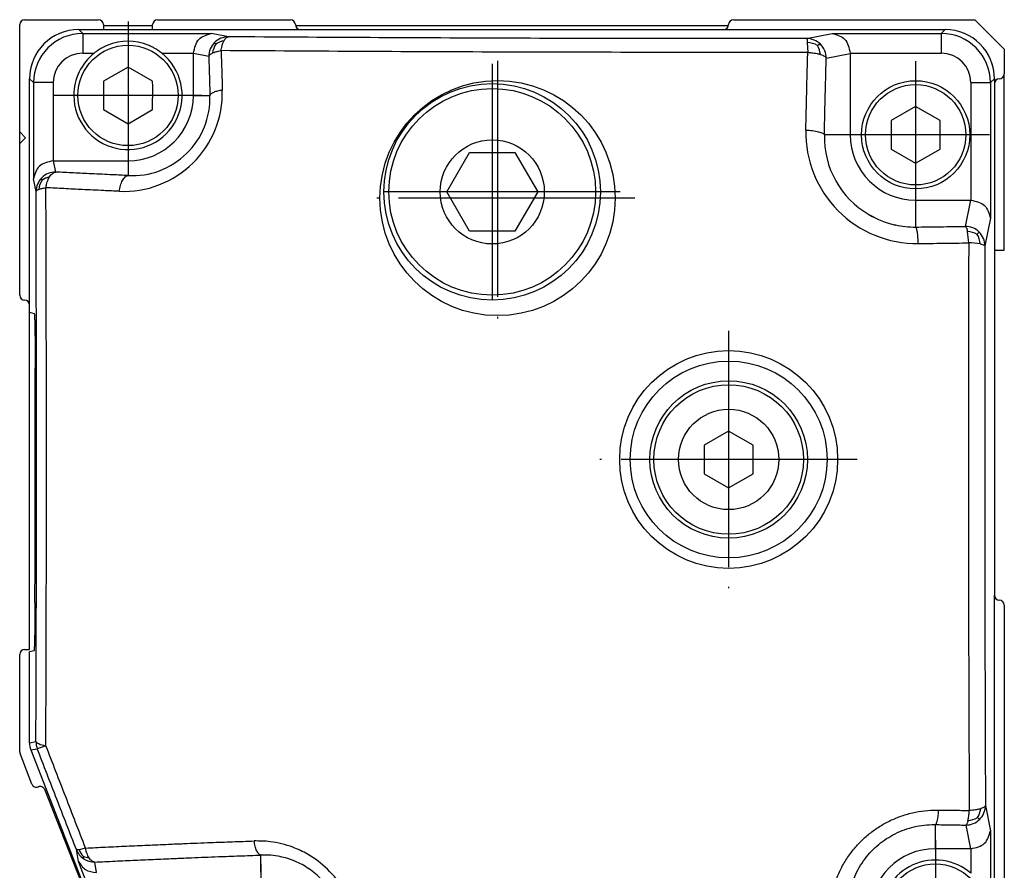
# Model space of a CAD drawing. Header units: millimetres. Extents: x -235 to 4016, y -109 to 485.
# Tile 28 of 44: x 726 to 776, y 212 to 255. Entities that reach past the tile are written whole.
import ezdxf

# ---------------------------------------------------------------- set-up
doc = ezdxf.new("R2010")
doc.units = ezdxf.units.MM
doc.linetypes.add('DOT_CENTER', pattern=[14, 12, -1, 0, -1])
doc.layers.add('1', color=7, linetype='Continuous')

# ---------------------------------------------------------------- blocks, each defined once
blk = doc.blocks.new('Li-28_PERFIL__23', base_point=(726.37, 197.1))
at = {"color": 7, "linetype": 'Continuous'}
for p, q in [((726.62, 255.1), (730.37, 255.1)), ((733.37, 255.1), (740.12, 255.1)), ((762.62, 255.1), (774.87, 255.1)), ((774.87, 255.1), (776.37, 253.6)), ((726.37, 249.4), (726.37, 254.85)), ((730.62, 254.85), (730.62, 254.799)), ((730.62, 254.799), (733.12, 254.799)), ((730.62, 254.799), (730.62, 254.6)), ((733.12, 254.799), (733.12, 254.85)), ((733.12, 254.6), (733.12, 254.799)), ((740.375, 254.799), (762.364, 254.797)), ((740.62, 254.6), (762.12, 254.6)), ((776.37, 253.6), (776.37, 252.35)), ((775.87, 252.1), (775.87, 251.85)), ((776.373, 243.396), (776.37, 252.35)), ((733.12, 250.528), (733.123, 251.699)), ((775.87, 251.85), (775.87, 250.598)), ((775.87, 250.598), (775.866, 247.598)), ((726.37, 249.4), (726.67, 249.1)), ((726.37, 248.8), (726.37, 249.4)), ((726.67, 249.1), (726.37, 248.8)), ((726.37, 241.1), (726.37, 248.8)), ((731.87, 247.925), (731.87, 247.181)), ((775.866, 247.598), (775.866, 245.95)), ((775.866, 245.95), (775.872, 243.396)), ((775.872, 243.396), (775.866, 242.6)), ((775.872, 243.396), (776.373, 243.396)), ((775.866, 242.6), (775.87, 225.85)), ((726.87, 240.238), (726.87, 240.6)), ((726.87, 223.1), (726.87, 240.238)), ((776.37, 225.35), (776.37, 210.996)), ((726.62, 223.1), (726.87, 223.1)), ((726.37, 217.897), (726.37, 222.85)), ((726.991, 216.257), (726.387, 217.806)), ((731.348, 206.615), (727.641, 215.975))]:
    blk.add_line(p, q, dxfattribs=at)
for centre, start, end in [((726.62, 254.85), 90, 180), ((730.37, 254.85), 0, 90), ((733.37, 254.85), 90, 180), ((740.12, 254.85), 0, 90), ((762.62, 254.85), 90, 180), ((740.62, 254.85), 180, 270), ((762.12, 254.85), 270, 360), ((776.12, 251.85), 90, 180), ((776.12, 252.35), 270, 0), ((726.62, 241.1), 180, 270), ((726.62, 240.6), 360, 90), ((776.12, 225.85), 180, 270), ((776.12, 225.35), 0, 90), ((726.62, 222.85), 90, 180), ((726.62, 217.897), 180, 201.3067), ((727.224, 216.348), 201.3062, 291.6648), ((727.408, 215.883), 21.6052, 111.7122)]:
    blk.add_arc(centre, 0.25, start, end, dxfattribs=at)
blk = doc.blocks.new('TAPA_IZQUIERDA__25', base_point=(726.87, 191.08))
at = {"color": 7, "linetype": 'Continuous'}
for p, q in [((729.369, 254.6), (730.62, 254.6)), ((730.62, 254.6), (733.12, 254.6)), ((733.12, 254.6), (733.976, 254.6)), ((733.976, 254.6), (734.121, 254.6)), ((734.121, 254.6), (734.287, 254.6)), ((734.287, 254.6), (734.37, 254.6)), ((734.37, 254.6), (737.952, 254.6)), ((737.952, 254.6), (738.118, 254.6)), ((738.118, 254.6), (738.269, 254.6)), ((738.269, 254.6), (740.62, 254.6)), ((740.62, 254.6), (762.12, 254.6)), ((762.12, 254.6), (764.979, 254.6)), ((764.979, 254.6), (765.287, 254.6)), ((765.287, 254.6), (768.952, 254.6)), ((768.952, 254.6), (769.266, 254.6)), ((769.266, 254.6), (773.37, 254.6)), ((726.87, 250.1), (726.87, 252.1)), ((775.87, 252.1), (775.87, 251.85)), ((775.87, 251.85), (775.87, 250.598)), ((775.87, 250.598), (775.866, 247.598)), ((726.87, 248.848), (726.87, 250.1)), ((767.369, 249.25), (767.234, 249.25)), ((767.47, 249.253), (767.369, 249.25)), ((767.87, 249.25), (767.57, 249.25)), ((726.87, 246.498), (726.87, 248.848)), ((775.866, 247.598), (775.866, 245.95)), ((726.87, 245.698), (726.87, 246.498)), ((726.87, 243.348), (726.87, 245.698)), ((775.866, 245.95), (775.872, 243.396)), ((726.87, 242.098), (726.87, 243.348)), ((775.872, 243.396), (775.866, 242.6)), ((775.866, 242.6), (775.87, 225.85)), ((726.87, 240.6), (726.87, 242.098)), ((726.87, 240.238), (726.87, 240.6)), ((726.87, 240.238), (727.106, 240.175)), ((775.87, 211.314), (775.87, 225.85)), ((727.099, 223.032), (726.87, 222.97)), ((726.87, 218.354), (726.87, 222.97)), ((726.938, 217.992), (731.302, 206.77))]:
    blk.add_line(p, q, dxfattribs=at)
for centre, radius, start, end in [((729.369, 252.1), 2.5, 90, 180), ((773.37, 252.1), 2.5, 0, 90), ((731.87, 251.25), 2.75, 117.0357, 128.557), ((731.87, 251.25), 2.75, 112.0081, 117.0357), ((731.87, 251.25), 2.75, 67.9919, 112.0081), ((731.87, 251.25), 2.75, 63.6914, 67.9919), ((731.87, 251.25), 2.75, 62.9643, 63.6914), ((731.87, 251.25), 2.75, 61.2277, 62.9643), ((731.87, 251.25), 2.75, 51.443, 61.2277), ((771.87, 249.253), 4.7, 239.6551, 257.3322), ((727.869, 218.354), 1, 180, 201.2505)]:
    blk.add_arc(centre, radius, start, end, dxfattribs=at)
for points, knots in [([(727.106, 240.175), (727.107, 240.17), (727.113, 240.147), (727.118, 240.077), (727.124, 239.985), (727.129, 239.873), (727.133, 239.749), (727.137, 239.577), (727.142, 239.305), (727.148, 238.929), (727.151, 238.539), (727.154, 238.17), (727.156, 237.812), (727.156, 237.542), (727.156, 237.393)], [0, 0, 0, 0, 0.013732, 0.07363, 0.208415, 0.289776, 0.411385, 0.580779, 0.805498, 1.225856, 1.709633, 1.974965, 2.335524, 2.783119, 2.783119, 2.783119, 2.783119]), ([(727.145, 225.487), (727.149, 227.466), (727.158, 231.435), (727.157, 235.403), (727.156, 237.393)], [0, 0, 0, 0, 5.93614, 11.905938, 11.905938, 11.905938, 11.905938]), ([(727.145, 225.487), (727.144, 225.321), (727.143, 224.998), (727.14, 224.598), (727.136, 224.274), (727.133, 224.009), (727.128, 223.736), (727.122, 223.468), (727.115, 223.257), (727.107, 223.116), (727.103, 223.057), (727.099, 223.036), (727.099, 223.032)], [0, 0, 0, 0, 0.499686, 0.966886, 1.199807, 1.473175, 1.760657, 2.01961, 2.277837, 2.392555, 2.444384, 2.456546, 2.456546, 2.456546, 2.456546])]:
    blk.add_open_spline(points, degree=3, knots=knots, dxfattribs=at)
blk = doc.blocks.new('TAPA_DERECHA__26', base_point=(726.87, 191.08))
at = {"color": 7, "linetype": 'Continuous'}
for p, q in [((729.569, 254.4), (729.369, 254.6)), ((729.369, 254.6), (730.62, 254.6)), ((730.62, 254.6), (733.12, 254.6)), ((733.12, 254.6), (733.976, 254.6)), ((733.976, 254.6), (734.121, 254.6)), ((734.121, 254.6), (734.287, 254.6)), ((734.287, 254.6), (734.37, 254.6)), ((734.37, 254.6), (737.952, 254.6)), ((737.952, 254.6), (738.118, 254.6)), ((738.118, 254.6), (738.269, 254.6)), ((738.269, 254.6), (740.62, 254.6)), ((740.62, 254.6), (762.12, 254.6)), ((762.12, 254.6), (764.979, 254.6)), ((764.979, 254.6), (765.287, 254.6)), ((765.287, 254.6), (768.952, 254.6)), ((768.952, 254.6), (769.266, 254.6)), ((769.266, 254.6), (773.37, 254.6)), ((773.37, 254.6), (773.171, 254.4)), ((729.569, 254.4), (736.111, 254.4)), ((736.968, 254.229), (736.111, 254.4)), ((766.333, 254.142), (767.628, 254.4)), ((767.628, 254.4), (773.171, 254.4)), ((766.369, 253.942), (766.391, 253.438)), ((729.569, 253.4), (730.156, 253.4)), ((733.584, 253.4), (735.195, 253.4)), ((735.195, 251.25), (735.195, 253.385)), ((735.972, 253.229), (735.195, 253.385)), ((767.33, 253.142), (768.545, 253.385)), ((768.544, 253.4), (773.171, 253.4)), ((768.545, 253.385), (768.545, 249.25)), ((731.87, 252.693), (730.62, 251.972)), ((733.12, 251.972), (731.87, 252.693)), ((727.069, 251.901), (726.87, 252.1)), ((726.87, 250.1), (726.87, 252.1)), ((775.87, 252.1), (775.67, 251.901)), ((775.87, 252.1), (775.87, 251.85)), ((727.069, 251.901), (727.069, 247.009)), ((728.069, 251.901), (728.069, 247.925)), ((730.62, 251.972), (730.62, 250.528)), ((733.123, 251.699), (733.12, 251.972)), ((733.12, 250.528), (733.123, 251.699)), ((774.67, 251.901), (774.67, 245.925)), ((775.67, 251.901), (775.67, 245.009)), ((775.87, 251.85), (775.87, 250.598)), ((735.195, 251.25), (736.029, 251.25)), ((730.62, 250.528), (731.87, 249.807)), ((731.87, 249.807), (733.12, 250.528)), ((771.87, 250.693), (770.62, 249.972)), ((773.12, 249.972), (771.87, 250.693)), ((775.87, 250.598), (775.866, 247.598)), ((726.87, 248.848), (726.87, 250.1)), ((770.62, 249.972), (770.62, 248.528)), ((773.12, 248.528), (773.12, 249.972)), ((767.369, 249.25), (767.234, 249.25)), ((767.47, 249.253), (767.369, 249.25)), ((767.57, 249.25), (767.47, 249.253)), ((767.87, 249.25), (767.57, 249.25)), ((768.545, 249.25), (767.87, 249.25)), ((726.87, 246.498), (726.87, 248.848)), ((770.62, 248.528), (771.87, 247.807)), ((771.87, 247.807), (773.12, 248.528)), ((748.057, 246.35), (749.211, 248.35)), ((749.211, 248.35), (751.521, 248.35)), ((751.521, 248.35), (752.675, 246.35)), ((728.197, 247.36), (728.085, 247.925)), ((728.085, 247.925), (731.87, 247.925)), ((731.87, 247.925), (731.87, 247.181)), ((775.866, 247.598), (775.866, 245.95)), ((727.198, 246.363), (727.069, 247.009)), ((726.87, 245.698), (726.87, 246.498)), ((749.211, 244.35), (748.057, 246.35)), ((752.675, 246.35), (751.521, 244.35)), ((726.87, 243.348), (726.87, 245.698)), ((771.87, 245.925), (771.87, 244.563)), ((771.87, 245.925), (774.655, 245.925)), ((774.655, 245.925), (774.39, 244.599)), ((775.866, 245.95), (775.872, 243.396)), ((775.67, 245.009), (775.39, 243.602)), ((751.521, 244.35), (749.211, 244.35)), ((726.87, 242.098), (726.87, 243.348)), ((775.872, 243.396), (775.866, 242.6)), ((775.866, 242.6), (775.87, 225.85)), ((726.87, 240.6), (726.87, 242.098)), ((726.87, 240.238), (726.87, 240.6)), ((726.87, 240.238), (727.106, 240.175)), ((762.374, 234.196), (761.124, 233.474)), ((763.624, 233.474), (762.374, 234.196)), ((761.124, 233.474), (761.124, 232.031)), ((763.624, 232.031), (763.624, 233.474)), ((761.124, 232.031), (762.374, 231.309)), ((762.374, 231.309), (763.624, 232.031)), ((775.87, 211.314), (775.87, 225.85)), ((727.099, 223.032), (726.87, 222.97)), ((726.87, 218.354), (726.87, 222.97)), ((726.87, 218.354), (727.194, 218.415)), ((726.938, 217.992), (727.262, 218.053)), ((726.938, 217.992), (731.302, 206.77)), ((775.415, 215.171), (775.67, 213.891)), ((772.87, 212.975), (772.87, 214.199)), ((774.415, 214.175), (774.655, 212.975)), ((775.67, 213.891), (775.67, 205.409)), ((729.354, 212.329), (729.249, 212.928)), ((729.714, 213.008), (729.387, 212.924)), ((738.62, 211.775), (738.62, 212.649)), ((774.655, 212.975), (772.87, 212.975)), ((774.67, 212.975), (774.67, 211.728)), ((731.503, 206.808), (729.354, 212.329)), ((730.272, 211.77), (730.181, 212.294))]:
    blk.add_line(p, q, dxfattribs=at)
for centre, radius in [((731.87, 251.25), 2.55), ((750.64, 246.035), 5.974), ((750.366, 246.35), 5.5), ((750.366, 246.35), 5.25), ((771.87, 249.25), 2.75), ((771.87, 249.25), 2.55), ((750.366, 246.35), 2.646), ((762.374, 232.753), 5.534), ((762.374, 232.753), 5), ((762.374, 232.753), 4), ((762.374, 232.753), 3.8), ((762.374, 232.753), 2.55), ((772.87, 209.65), 2.55)]:
    blk.add_circle(centre, radius, dxfattribs=at)
for centre, radius, start, end in [((729.369, 252.1), 2.5, 90, 180), ((773.37, 252.1), 2.5, 0, 90), ((729.569, 251.9), 2.5, 90.007, 179.993), ((736.97, 253.233), 0.996, 90.1182, 135.1356), ((736.939, 252.991), 1.058, 100.7781, 125.307), ((766.329, 253.14), 1.002, 45.0085, 89.7376), ((773.171, 251.901), 2.5, 360, 90), ((731.87, 251.25), 2.75, 117.0357, 128.557), ((731.87, 251.25), 2.75, 112.0081, 117.0357), ((731.87, 251.25), 2.75, 67.9919, 112.0081), ((731.87, 251.25), 2.75, 63.6914, 67.9919), ((731.87, 251.25), 2.75, 62.9643, 63.6914), ((731.87, 251.25), 2.75, 61.2277, 62.9643), ((731.87, 251.25), 2.75, 51.443, 61.2277), ((736.969, 253.231), 0.997, 134.9786, 180.0647), ((737.226, 253.273), 1.07, 147.1035, 172.7806), ((766.307, 252.758), 1.186, 60.9384, 86.986), ((765.924, 253.23), 1.112, 5.5702, 30.4943), ((766.327, 253.141), 1.003, 0.0732, 44.8831), ((729.569, 251.9), 1.5, 90.0116, 179.9884), ((731.87, 251.25), 2.75, 180, 51.443), ((731.87, 251.25), 2.75, 128.557, 180), ((773.171, 251.901), 1.5, 360, 90), ((731.653, 251.381), 5.007, 267.4178, 1.5663), ((732.09, 251.116), 3.941, 266.7944, 1.9436), ((731.87, 251.25), 3.325, 270, 360), ((771.937, 249.366), 5.644, 178.7546, 270.718), ((771.796, 249.137), 4.563, 178.5814, 239.7159), ((771.87, 249.25), 3.325, 180, 270), ((728.2, 246.359), 1.002, 135.0085, 179.7376), ((728.199, 246.357), 1.003, 90.0742, 134.8825), ((728.089, 246.149), 0.984, 101.9013, 126.4773), ((728.43, 246.344), 1.101, 147.2079, 173.0751), ((771.869, 249.25), 4.698, 239.6506, 257.3367), ((771.811, 249.129), 4.566, 257.7136, 270.7403), ((774.389, 243.596), 1.003, 45.1175, 89.9258), ((771.193, 243.696), 3.371, 1.0894, 10.9316), ((774.434, 243.171), 1.165, 61.0359, 86.573), ((773.984, 243.607), 1.17, 4.7844, 29.9614), ((774.388, 243.598), 1.002, 0.2624, 44.9915), ((774.506, 240.007), 3.753, 80.1055, 89.1092), ((727.869, 218.354), 1, 180, 201.2505), ((728.194, 218.415), 1, 180, 201.2505), ((774.419, 215.173), 0.996, 314.8644, 359.8818), ((771.704, 215.021), 2.888, 347.6975, 357.9298), ((774.449, 215.545), 1.143, 273.8148, 299.6847), ((774.064, 215.146), 1.121, 328.0614, 352.8442), ((774.416, 215.172), 0.997, 269.9353, 315.0214), ((730.18, 213.294), 1.001, 201.4555, 235.6938), ((730.394, 213.305), 1.076, 200.7154, 221.8169), ((729.954, 213.402), 0.892, 246.0346, 266.0889), ((772.87, 209.65), 3.325, 90, 270), ((730.179, 213.295), 1.001, 235.7944, 270.092), ((772.87, 209.65), 2.75, 49.0911, 180)]:
    blk.add_arc(centre, radius, start, end, dxfattribs=at)
for points, knots in [([(729.569, 254.4), (729.569, 254.394), (729.569, 254.369), (729.569, 254.313), (729.569, 254.219), (729.569, 254.092), (729.569, 253.936), (729.569, 253.763), (729.569, 253.582), (729.569, 253.461), (729.569, 253.4)], [0, 0, 0, 0, 0.0188289, 0.0751597, 0.1690886, 0.2989384, 0.4578469, 0.635318, 0.8195797, 0.9998477, 0.9998477, 0.9998477, 0.9998477]), ([(735.195, 253.4), (735.251, 253.667), (735.36, 254.184), (735.866, 254.33), (736.111, 254.4)], [0, 0, 0, 0, 0.75246, 1.460842, 1.460842, 1.460842, 1.460842]), ([(736.6, 253.526), (736.606, 253.568), (736.619, 253.662), (736.649, 253.791), (736.688, 253.918), (736.722, 253.991), (736.741, 254.03)], [0, 0, 0, 0, 0.1273013, 0.2854791, 0.3955179, 0.525379, 0.525379, 0.525379, 0.525379]), ([(736.741, 254.03), (736.755, 254.055), (736.785, 254.108), (736.838, 254.17), (736.9, 254.217), (736.944, 254.225), (736.968, 254.229)], [0, 0, 0, 0, 0.0858583, 0.1820445, 0.2436764, 0.3148758, 0.3148758, 0.3148758, 0.3148758]), ([(766.333, 254.142), (761.343, 254.141), (751.555, 254.14), (741.766, 254.2), (736.968, 254.229)], [0, 0, 0, 0, 14.970672, 29.365575, 29.365575, 29.365575, 29.365575]), ([(766.333, 254.142), (766.338, 254.133), (766.346, 254.115), (766.355, 254.08), (766.361, 254.022), (766.366, 253.973), (766.369, 253.942)], [0, 0, 0, 0, 0.0305943, 0.0573073, 0.1097119, 0.2044694, 0.2044694, 0.2044694, 0.2044694]), ([(767.628, 254.4), (767.873, 254.33), (768.379, 254.184), (768.488, 253.667), (768.544, 253.4)], [0, 0, 0, 0, 0.708382, 1.460842, 1.460842, 1.460842, 1.460842]), ([(773.171, 254.4), (773.171, 254.394), (773.171, 254.369), (773.171, 254.313), (773.171, 254.219), (773.171, 254.092), (773.171, 253.936), (773.171, 253.763), (773.171, 253.582), (773.171, 253.461), (773.171, 253.4)], [0, 0, 0, 0, 0.0188289, 0.0751597, 0.1690886, 0.2989384, 0.4578469, 0.635318, 0.8195797, 0.9998477, 0.9998477, 0.9998477, 0.9998477]), ([(736.164, 253.407), (736.191, 253.419), (736.255, 253.447), (736.356, 253.478), (736.475, 253.506), (736.554, 253.519), (736.6, 253.526)], [0, 0, 0, 0, 0.086217, 0.2109276, 0.3146562, 0.4530698, 0.4530698, 0.4530698, 0.4530698]), ([(736.327, 253.854), (736.318, 253.865), (736.303, 253.883), (736.282, 253.907), (736.271, 253.923), (736.266, 253.933), (736.264, 253.936)], [0, 0, 0, 0, 0.0441655, 0.0702101, 0.0937722, 0.1036345, 0.1036345, 0.1036345, 0.1036345]), ([(736.6, 253.526), (736.606, 253.308), (736.617, 252.974), (736.631, 252.472), (736.644, 252.022), (736.653, 251.686), (736.658, 251.518)], [0, 0, 0, 0, 0.655743, 1.002233, 1.504725, 2.008995, 2.008995, 2.008995, 2.008995]), ([(766.391, 253.438), (761.328, 253.437), (751.398, 253.436), (741.468, 253.497), (736.6, 253.526)], [0, 0, 0, 0, 15.18764, 29.791171, 29.791171, 29.791171, 29.791171]), ([(766.883, 253.794), (766.899, 253.803), (766.931, 253.82), (766.975, 253.839), (767.011, 253.853), (767.03, 253.85), (767.037, 253.849)], [0, 0, 0, 0, 0.0561574, 0.1093699, 0.1440402, 0.1668573, 0.1668573, 0.1668573, 0.1668573]), ([(735.972, 253.229), (735.979, 253.247), (735.992, 253.282), (736.037, 253.329), (736.094, 253.372), (736.141, 253.396), (736.164, 253.407)], [0, 0, 0, 0, 0.056619, 0.1095652, 0.1929935, 0.2694427, 0.2694427, 0.2694427, 0.2694427]), ([(735.972, 253.229), (735.978, 253.014), (735.988, 252.685), (736.003, 252.19), (736.016, 251.746), (736.025, 251.416), (736.029, 251.25)], [0, 0, 0, 0, 0.647628, 0.987915, 1.48323, 1.980295, 1.980295, 1.980295, 1.980295]), ([(766.294, 249.489), (766.3, 249.769), (766.315, 250.43), (766.339, 251.419), (766.364, 252.456), (766.382, 253.111), (766.391, 253.438)], [0, 0, 0, 0, 0.839411, 1.983813, 2.969077, 3.949706, 3.949706, 3.949706, 3.949706]), ([(766.391, 253.438), (766.455, 253.434), (766.567, 253.427), (766.724, 253.407), (766.874, 253.381), (766.975, 253.353), (767.031, 253.338)], [0, 0, 0, 0, 0.1921946, 0.3363691, 0.4754747, 0.6495762, 0.6495762, 0.6495762, 0.6495762]), ([(767.031, 253.338), (767.072, 253.324), (767.145, 253.299), (767.233, 253.252), (767.299, 253.203), (767.319, 253.162), (767.33, 253.142)], [0, 0, 0, 0, 0.1279393, 0.2321603, 0.300177, 0.3675554, 0.3675554, 0.3675554, 0.3675554]), ([(767.234, 249.25), (767.241, 249.526), (767.255, 250.177), (767.278, 251.153), (767.304, 252.174), (767.321, 252.82), (767.33, 253.142)], [0, 0, 0, 0, 0.82742, 1.955473, 2.926661, 3.893282, 3.893282, 3.893282, 3.893282]), ([(728.069, 251.901), (728.009, 251.901), (727.887, 251.901), (727.706, 251.901), (727.533, 251.901), (727.378, 251.901), (727.25, 251.901), (727.157, 251.901), (727.1, 251.901), (727.075, 251.901), (727.069, 251.901)], [0, 0, 0, 0, 0.180268, 0.3645297, 0.5420008, 0.7009093, 0.8307591, 0.924688, 0.9810188, 0.9998477, 0.9998477, 0.9998477, 0.9998477]), ([(736.658, 251.518), (736.618, 251.512), (736.538, 251.499), (736.424, 251.474), (736.319, 251.445), (736.227, 251.411), (736.15, 251.374), (736.091, 251.335), (736.048, 251.295), (736.035, 251.264), (736.029, 251.25)], [0, 0, 0, 0, 0.1227416, 0.2409625, 0.3511194, 0.4500245, 0.5352563, 0.6056806, 0.6618235, 0.7064899, 0.7064899, 0.7064899, 0.7064899]), ([(774.67, 251.901), (774.731, 251.901), (774.852, 251.901), (775.033, 251.901), (775.206, 251.901), (775.362, 251.901), (775.489, 251.901), (775.583, 251.901), (775.639, 251.901), (775.664, 251.901), (775.67, 251.901)], [0, 0, 0, 0, 0.180268, 0.3645297, 0.5420008, 0.7009093, 0.8307591, 0.924688, 0.9810188, 0.9998477, 0.9998477, 0.9998477, 0.9998477]), ([(766.294, 249.489), (766.35, 249.487), (766.462, 249.481), (766.627, 249.465), (766.786, 249.442), (766.928, 249.412), (767.048, 249.377), (767.138, 249.339), (767.203, 249.3), (767.225, 249.265), (767.234, 249.25)], [0, 0, 0, 0, 0.1670457, 0.3360038, 0.498768, 0.6468643, 0.7729481, 0.8724801, 0.9397666, 0.9940717, 0.9940717, 0.9940717, 0.9940717]), ([(728.069, 247.925), (727.802, 247.869), (727.285, 247.759), (727.139, 247.254), (727.069, 247.009)], [0, 0, 0, 0, 0.75246, 1.460842, 1.460842, 1.460842, 1.460842]), ([(727.505, 246.941), (727.5, 246.955), (727.493, 246.98), (727.485, 247.015), (727.483, 247.044), (727.488, 247.06), (727.491, 247.067)], [0, 0, 0, 0, 0.0443739, 0.0791393, 0.1073595, 0.1299456, 0.1299456, 0.1299456, 0.1299456]), ([(727.702, 246.561), (727.712, 246.617), (727.728, 246.717), (727.77, 246.861), (727.818, 246.99), (727.864, 247.073), (727.887, 247.112)], [0, 0, 0, 0, 0.1726808, 0.302137, 0.449245, 0.5853086, 0.5853086, 0.5853086, 0.5853086]), ([(727.887, 247.112), (727.91, 247.146), (727.953, 247.211), (728.034, 247.289), (728.116, 247.341), (728.174, 247.354), (728.197, 247.36)], [0, 0, 0, 0, 0.1229594, 0.2321584, 0.3370443, 0.4090579, 0.4090579, 0.4090579, 0.4090579]), ([(731.87, 247.181), (731.609, 247.193), (730.991, 247.221), (730.068, 247.265), (729.104, 247.313), (728.499, 247.344), (728.197, 247.36)], [0, 0, 0, 0, 0.781564, 1.857277, 2.771722, 3.676456, 3.676456, 3.676456, 3.676456]), ([(731.428, 246.38), (731.435, 246.429), (731.45, 246.528), (731.485, 246.673), (731.531, 246.808), (731.587, 246.929), (731.651, 247.03), (731.721, 247.106), (731.793, 247.16), (731.845, 247.174), (731.87, 247.181)], [0, 0, 0, 0, 0.150618, 0.3008697, 0.4455181, 0.5795325, 0.6989692, 0.8019384, 0.8890681, 0.9637394, 0.9637394, 0.9637394, 0.9637394]), ([(727.337, 246.477), (727.364, 246.486), (727.417, 246.505), (727.503, 246.526), (727.597, 246.545), (727.666, 246.555), (727.702, 246.561)], [0, 0, 0, 0, 0.0865264, 0.166115, 0.2659815, 0.375286, 0.375286, 0.375286, 0.375286]), ([(727.699, 218.207), (727.714, 222.929), (727.745, 232.38), (727.716, 241.831), (727.702, 246.561)], [0, 0, 0, 0, 14.166027, 28.353381, 28.353381, 28.353381, 28.353381]), ([(731.428, 246.38), (731.163, 246.392), (730.536, 246.42), (729.6, 246.465), (728.622, 246.513), (728.008, 246.545), (727.702, 246.561)], [0, 0, 0, 0, 0.792891, 1.884194, 2.811891, 3.729734, 3.729734, 3.729734, 3.729734]), ([(727.194, 218.415), (727.21, 223.07), (727.24, 232.386), (727.212, 241.702), (727.198, 246.363)], [0, 0, 0, 0, 13.963695, 27.94841, 27.94841, 27.94841, 27.94841]), ([(727.198, 246.363), (727.201, 246.375), (727.208, 246.398), (727.239, 246.426), (727.281, 246.454), (727.317, 246.469), (727.337, 246.477)], [0, 0, 0, 0, 0.0352777, 0.0711367, 0.1226956, 0.1870657, 0.1870657, 0.1870657, 0.1870657]), ([(774.67, 245.925), (774.937, 245.869), (775.454, 245.759), (775.6, 245.254), (775.67, 245.009)], [0, 0, 0, 0, 0.75246, 1.460842, 1.460842, 1.460842, 1.460842]), ([(771.87, 244.563), (772.066, 244.565), (772.487, 244.571), (773.117, 244.579), (773.761, 244.589), (774.18, 244.595), (774.39, 244.599)], [0, 0, 0, 0, 0.590749, 1.261639, 1.891608, 2.520546, 2.520546, 2.520546, 2.520546]), ([(772.007, 243.723), (772.005, 243.774), (772.001, 243.876), (771.99, 244.025), (771.976, 244.166), (771.959, 244.292), (771.94, 244.397), (771.918, 244.476), (771.899, 244.532), (771.878, 244.555), (771.87, 244.563)], [0, 0, 0, 0, 0.1534492, 0.3053556, 0.4489689, 0.5775186, 0.6852066, 0.7682882, 0.825613, 0.8597539, 0.8597539, 0.8597539, 0.8597539]), ([(774.39, 244.599), (774.402, 244.589), (774.428, 244.567), (774.456, 244.506), (774.483, 244.428), (774.497, 244.365), (774.503, 244.335)], [0, 0, 0, 0, 0.0463141, 0.0992176, 0.1998628, 0.292791, 0.292791, 0.292791, 0.292791]), ([(774.998, 244.191), (775.011, 244.205), (775.034, 244.232), (775.065, 244.266), (775.085, 244.29), (775.094, 244.303), (775.096, 244.306)], [0, 0, 0, 0, 0.0576291, 0.1052874, 0.1389969, 0.1513496, 0.1513496, 0.1513496, 0.1513496]), ([(772.007, 243.723), (772.207, 243.726), (772.634, 243.731), (773.273, 243.74), (773.926, 243.75), (774.351, 243.756), (774.564, 243.76)], [0, 0, 0, 0, 0.599311, 1.279923, 1.919023, 2.557076, 2.557076, 2.557076, 2.557076]), ([(774.564, 243.76), (774.555, 238.926), (774.537, 229.312), (774.572, 219.697), (774.59, 214.916)], [0, 0, 0, 0, 14.499701, 28.84344, 28.84344, 28.84344, 28.84344]), ([(775.151, 243.704), (775.189, 243.697), (775.248, 243.684), (775.319, 243.659), (775.368, 243.639), (775.383, 243.614), (775.39, 243.602)], [0, 0, 0, 0, 0.1168354, 0.18124, 0.2288044, 0.2676372, 0.2676372, 0.2676372, 0.2676372]), ([(775.39, 243.602), (775.381, 238.838), (775.363, 229.361), (775.398, 219.884), (775.415, 215.171)], [0, 0, 0, 0, 14.292562, 28.431391, 28.431391, 28.431391, 28.431391]), ([(727.106, 240.175), (727.107, 240.17), (727.113, 240.147), (727.118, 240.077), (727.124, 239.985), (727.129, 239.873), (727.133, 239.749), (727.137, 239.577), (727.142, 239.305), (727.148, 238.929), (727.151, 238.539), (727.154, 238.17), (727.156, 237.812), (727.156, 237.542), (727.156, 237.393)], [0, 0, 0, 0, 0.013732, 0.07363, 0.208415, 0.289776, 0.411385, 0.580779, 0.805498, 1.225856, 1.709633, 1.974965, 2.335524, 2.783119, 2.783119, 2.783119, 2.783119]), ([(727.145, 225.487), (727.149, 227.466), (727.158, 231.435), (727.157, 235.403), (727.156, 237.393)], [0, 0, 0, 0, 5.93614, 11.905938, 11.905938, 11.905938, 11.905938]), ([(727.145, 225.487), (727.144, 225.321), (727.143, 224.998), (727.14, 224.598), (727.136, 224.274), (727.133, 224.009), (727.128, 223.736), (727.122, 223.468), (727.115, 223.257), (727.107, 223.116), (727.103, 223.057), (727.099, 223.036), (727.099, 223.032)], [0, 0, 0, 0, 0.499686, 0.966886, 1.199807, 1.473175, 1.760657, 2.01961, 2.277837, 2.392555, 2.444384, 2.456546, 2.456546, 2.456546, 2.456546]), ([(727.699, 218.207), (727.568, 218.219), (727.374, 218.237), (727.239, 218.371), (727.194, 218.415)], [0, 0, 0, 0, 0.3755552, 0.5593646, 0.5593646, 0.5593646, 0.5593646]), ([(727.699, 218.207), (727.619, 218.177), (727.474, 218.123), (727.328, 218.074), (727.262, 218.053)], [0, 0, 0, 0, 0.2573723, 0.4632662, 0.4632662, 0.4632662, 0.4632662]), ([(729.249, 212.928), (728.919, 213.781), (728.258, 215.489), (727.595, 217.197), (727.262, 218.053)], [0, 0, 0, 0, 2.743941, 5.496419, 5.496419, 5.496419, 5.496419]), ([(729.714, 213.008), (729.379, 213.873), (728.709, 215.607), (728.036, 217.34), (727.699, 218.207)], [0, 0, 0, 0, 2.783708, 5.576076, 5.576076, 5.576076, 5.576076]), ([(775.415, 215.171), (775.409, 215.153), (775.397, 215.117), (775.347, 215.079), (775.275, 215.039), (775.215, 215.019), (775.176, 215.006)], [0, 0, 0, 0, 0.055952, 0.1114029, 0.1812745, 0.3027903, 0.3027903, 0.3027903, 0.3027903]), ([(771.757, 204.171), (771.555, 204.221), (771.154, 204.32), (770.583, 204.557), (770.01, 204.871), (769.452, 205.275), (768.927, 205.772), (768.475, 206.331), (768.105, 206.936), (767.819, 207.576), (767.618, 208.24), (767.503, 208.927), (767.477, 209.609), (767.534, 210.274), (767.666, 210.915), (767.874, 211.534), (768.153, 212.121), (768.498, 212.669), (768.899, 213.164), (769.347, 213.602), (769.831, 213.979), (770.362, 214.305), (770.936, 214.571), (771.544, 214.77), (772.168, 214.898), (772.607, 214.935), (772.849, 214.94), (772.901, 214.941), (772.959, 214.941), (773.001, 214.941), (773.022, 214.94)], [0, 0, 0, 0, 0.623001, 1.238959, 1.850371, 2.578607, 3.297677, 4.012736, 4.728493, 5.420804, 6.111226, 6.804132, 7.504153, 8.151791, 8.803821, 9.463263, 10.104023, 10.749584, 11.401724, 12.011336, 12.623257, 13.237991, 13.878456, 14.516176, 15.151958, 15.78644, 15.833129, 15.879767, 15.942636, 16.005498, 16.005498, 16.005498, 16.005498]), ([(773.022, 214.94), (773.019, 214.894), (773.013, 214.803), (773, 214.669), (772.984, 214.545), (772.965, 214.436), (772.944, 214.344), (772.921, 214.275), (772.9, 214.225), (772.878, 214.206), (772.87, 214.199)], [0, 0, 0, 0, 0.1392855, 0.2748999, 0.4015642, 0.5142071, 0.60862, 0.6822043, 0.7344028, 0.7677741, 0.7677741, 0.7677741, 0.7677741]), ([(773.022, 214.94), (773.153, 214.938), (773.414, 214.935), (773.806, 214.929), (774.198, 214.923), (774.459, 214.918), (774.59, 214.916)], [0, 0, 0, 0, 0.392548, 0.784697, 1.176628, 1.568131, 1.568131, 1.568131, 1.568131]), ([(775.176, 215.006), (775.142, 214.996), (775.055, 214.972), (774.915, 214.947), (774.753, 214.927), (774.645, 214.92), (774.59, 214.916)], [0, 0, 0, 0, 0.1054737, 0.2704306, 0.4277408, 0.5944918, 0.5944918, 0.5944918, 0.5944918]), ([(775.015, 214.553), (775.03, 214.54), (775.054, 214.519), (775.085, 214.492), (775.106, 214.476), (775.118, 214.469), (775.122, 214.467)], [0, 0, 0, 0, 0.0601227, 0.0943298, 0.1246515, 0.136816, 0.136816, 0.136816, 0.136816]), ([(772.87, 205.439), (772.846, 205.438), (772.798, 205.438), (772.627, 205.439), (772.355, 205.455), (771.93, 205.516), (771.46, 205.634), (770.959, 205.828), (770.473, 206.089), (770.012, 206.416), (769.589, 206.812), (769.223, 207.257), (768.923, 207.74), (768.689, 208.252), (768.523, 208.785), (768.426, 209.338), (768.401, 209.887), (768.443, 210.424), (768.547, 210.941), (768.713, 211.442), (768.936, 211.917), (769.213, 212.361), (769.536, 212.763), (769.897, 213.118), (770.288, 213.423), (770.718, 213.688), (771.182, 213.903), (771.674, 214.064), (772.179, 214.166), (772.534, 214.195), (772.73, 214.199), (772.772, 214.199), (772.819, 214.199), (772.853, 214.199), (772.87, 214.199)], [0, 0, 0, 0, 0.071163, 0.142191, 0.515557, 0.887199, 1.42941, 1.964839, 2.495938, 3.078905, 3.655364, 4.228816, 4.80243, 5.357917, 5.913425, 6.471676, 7.035675, 7.557729, 8.083965, 8.61649, 9.134036, 9.655726, 10.183267, 10.676359, 11.17111, 11.668798, 12.187426, 12.703138, 13.217174, 13.730628, 13.768439, 13.806205, 13.857028, 13.90778, 13.90778, 13.90778, 13.90778]), ([(772.87, 214.199), (772.999, 214.197), (773.256, 214.193), (773.643, 214.187), (774.029, 214.181), (774.287, 214.177), (774.415, 214.175)], [0, 0, 0, 0, 0.38694, 0.773487, 1.159819, 1.545729, 1.545729, 1.545729, 1.545729]), ([(774.525, 214.405), (774.518, 214.375), (774.504, 214.32), (774.476, 214.251), (774.45, 214.2), (774.426, 214.182), (774.415, 214.175)], [0, 0, 0, 0, 0.094672, 0.169877, 0.2227139, 0.2608491, 0.2608491, 0.2608491, 0.2608491]), ([(774.67, 212.975), (774.937, 213.031), (775.454, 213.141), (775.6, 213.646), (775.67, 213.891)], [0, 0, 0, 0, 0.75246, 1.460842, 1.460842, 1.460842, 1.460842]), ([(729.714, 213.008), (730.053, 213.025), (730.748, 213.059), (731.795, 213.108), (732.859, 213.156), (733.824, 213.198), (734.9, 213.242), (735.983, 213.285), (737.177, 213.33), (737.908, 213.355), (738.275, 213.368)], [0, 0, 0, 0, 1.018124, 2.087303, 3.145296, 4.21356, 4.984874, 6.373927, 7.467239, 8.568791, 8.568791, 8.568791, 8.568791]), ([(738.62, 212.649), (738.601, 212.655), (738.561, 212.669), (738.507, 212.718), (738.455, 212.786), (738.406, 212.875), (738.363, 212.982), (738.326, 213.103), (738.296, 213.233), (738.282, 213.323), (738.275, 213.368)], [0, 0, 0, 0, 0.0576944, 0.1275685, 0.2129472, 0.3144905, 0.4306966, 0.5583556, 0.6932997, 0.8310399, 0.8310399, 0.8310399, 0.8310399]), ([(738.275, 203.186), (738.625, 203.196), (739.52, 203.22), (740.896, 203.714), (742.031, 204.573), (742.81, 205.569), (743.32, 206.614), (743.589, 207.888), (743.522, 209.103), (743.231, 210.11), (742.776, 211.04), (742.062, 211.95), (741.136, 212.649), (740.142, 213.117), (739.215, 213.356), (738.547, 213.365), (738.275, 213.368)], [0, 0, 0, 0, 1.046799, 2.67749, 4.284867, 5.251107, 6.451742, 7.741341, 9.11583, 10.054437, 10.868043, 12.211073, 13.480994, 14.310207, 15.49935, 16.312548, 16.312548, 16.312548, 16.312548]), ([(729.387, 212.924), (729.367, 212.921), (729.335, 212.917), (729.293, 212.913), (729.267, 212.919), (729.254, 212.925), (729.249, 212.928)], [0, 0, 0, 0, 0.0602516, 0.0965201, 0.1251618, 0.1407679, 0.1407679, 0.1407679, 0.1407679]), ([(729.592, 212.587), (729.591, 212.575), (729.591, 212.55), (729.593, 212.517), (729.601, 212.487), (729.611, 212.474), (729.616, 212.467)], [0, 0, 0, 0, 0.0369715, 0.0737233, 0.1014059, 0.1256589, 0.1256589, 0.1256589, 0.1256589]), ([(729.893, 212.513), (729.872, 212.547), (729.828, 212.62), (729.782, 212.736), (729.741, 212.866), (729.724, 212.956), (729.714, 213.008)], [0, 0, 0, 0, 0.122034, 0.2541748, 0.37279, 0.5301954, 0.5301954, 0.5301954, 0.5301954]), ([(730.181, 212.294), (730.155, 212.3), (730.102, 212.313), (730.032, 212.357), (729.958, 212.422), (729.917, 212.479), (729.893, 212.513)], [0, 0, 0, 0, 0.0786977, 0.1624335, 0.2465255, 0.3714705, 0.3714705, 0.3714705, 0.3714705]), ([(730.181, 212.294), (730.525, 212.311), (731.21, 212.345), (732.243, 212.393), (733.281, 212.44), (734.233, 212.481), (735.293, 212.525), (736.361, 212.567), (737.537, 212.611), (738.258, 212.636), (738.62, 212.649)], [0, 0, 0, 0, 1.034692, 2.057486, 3.10036, 4.153367, 4.91493, 6.282872, 7.360564, 8.44638, 8.44638, 8.44638, 8.44638]), ([(738.62, 204.605), (738.964, 204.616), (739.667, 204.637), (740.59, 204.985), (741.459, 205.551), (742.201, 206.368), (742.657, 207.355), (742.835, 208.309), (742.815, 209.172), (742.613, 209.97), (742.253, 210.738), (741.755, 211.402), (741.081, 211.972), (740.45, 212.315), (739.91, 212.503), (739.461, 212.604), (739.04, 212.655), (738.75, 212.651), (738.62, 212.649)], [0, 0, 0, 0, 1.02789, 2.097885, 2.905776, 4.125862, 5.354035, 6.116602, 7.020809, 7.921673, 8.564933, 9.555521, 10.384108, 11.193979, 11.696245, 12.093951, 12.572745, 12.964167, 12.964167, 12.964167, 12.964167]), ([(729.354, 212.329), (729.459, 212.168), (729.676, 211.837), (730.07, 211.793), (730.272, 211.77)], [0, 0, 0, 0, 0.549418, 1.126972, 1.126972, 1.126972, 1.126972])]:
    blk.add_open_spline(points, degree=3, knots=knots, dxfattribs=at)
for points in [[(735.195, 253.385), (735.195, 253.387), (735.195, 253.393), (735.195, 253.398), (735.195, 253.4)], [(768.544, 253.4), (768.544, 253.398), (768.545, 253.393), (768.545, 253.387), (768.545, 253.385)], [(728.069, 247.925), (728.071, 247.925), (728.077, 247.925), (728.082, 247.925), (728.085, 247.925)], [(774.655, 245.925), (774.657, 245.925), (774.662, 245.925), (774.668, 245.925), (774.67, 245.925)], [(774.67, 212.975), (774.668, 212.975), (774.662, 212.975), (774.657, 212.975), (774.655, 212.975)]]:
    blk.add_open_spline(points, degree=3, dxfattribs=at)
at = {"layer": '1', "color": 2, "linetype": 'DOT_CENTER'}
for p, q in [((731.87, 255), (731.87, 247.5)), ((750.366, 252.85), (750.366, 239.85)), ((750.64, 253.009), (750.64, 239.061)), ((771.87, 253), (771.87, 245.5)), ((735.62, 251.25), (728.12, 251.25)), ((775.62, 249.25), (768.12, 249.25)), ((757.614, 246.035), (743.666, 246.035)), ((756.866, 246.35), (743.866, 246.35)), ((762.374, 239.287), (762.374, 226.218)), ((768.908, 232.753), (755.839, 232.753)), ((772.87, 213.4), (772.87, 205.9)), ((738.62, 212.2), (738.62, 204.7))]:
    blk.add_line(p, q, dxfattribs=at)
blk = doc.blocks.new('Li-28__28', base_point=(726.37, 168.652))
for name, p in [('Li-28_PERFIL__23', (726.37, 197.1)), ('TAPA_DERECHA__26', (726.87, 191.08)), ('TAPA_IZQUIERDA__25', (726.87, 191.08))]:
    blk.add_blockref(name, p)
blk = doc.blocks.new('D', base_point=(751.371, 212))
blk.add_blockref('Li-28__28', (726.37, 168.652))

msp = doc.modelspace()

# ---------------------------------------------------------------- block references
msp.add_blockref('D', (751.371, 212))

doc.saveas('drawing.dxf')
